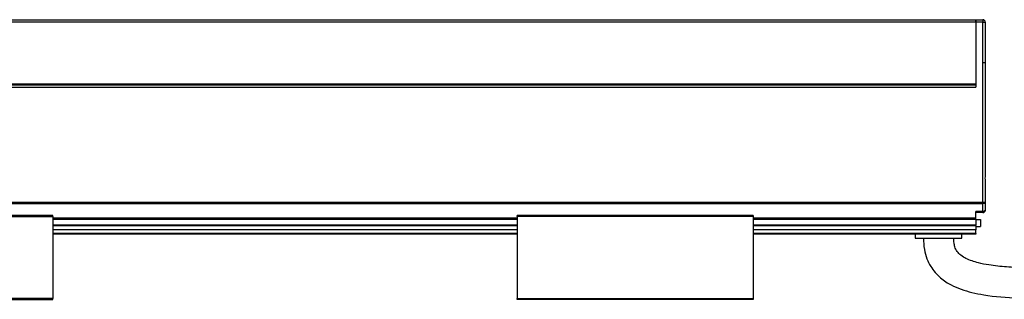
# Model space of a CAD drawing. Header units: millimetres. Extents: x -1015 to 2925, y 357 to 841.
# Tile 8 of 15: x 109 to 320, y 570 to 630. Entities that reach past the tile are written whole.
import ezdxf

# ---------------------------------------------------------------- set-up
doc = ezdxf.new("R2010")
doc.units = ezdxf.units.MM

# ---------------------------------------------------------------- blocks, each defined once
blk = doc.blocks.new('Drawing View2')
at = {"color": 7, "linetype": 'Continuous', "lineweight": 25}
for p, q in [((-4.74, 46.89), (291.24, 46.89)), ((291.24, 46.89), (291.24, 46.39)), ((291.25, 46.89), (292.75, 46.89)), ((291.25, 46.39), (291.25, 46.89)), ((292.75, 46.89), (292.75, 46.39)), ((291.24, 46.39), (-4.74, 46.39)), ((291.24, 46.39), (291.24, 33.15)), ((292.75, 46.39), (291.25, 46.39)), ((291.25, 46.39), (291.25, 32.4)), ((292.75, 37.74), (292.75, 46.39)), ((292.75, 46.39), (293.25, 46.39)), ((293.25, 46.39), (293.25, 37.74)), ((292.75, 37.74), (293.25, 37.74)), ((292.75, 7.69), (292.75, 37.74)), ((293.25, 37.74), (293.25, 14.01)), ((-4.75, 32.4), (291.25, 32.4)), ((-4.74, 33.15), (291.24, 33.15)), ((-4.74, 32.9), (291.24, 32.9)), ((291.24, 32.9), (291.24, 33.15)), ((291.24, 32.9), (291.25, 32.9)), ((293.25, 11.79), (293.25, 7.69)), ((292.75, 7.69), (-6.25, 7.69)), ((292.75, 7.42), (-6.25, 7.42)), ((293.25, 7.69), (292.75, 7.69)), ((292.75, 7.42), (292.75, 7.69)), ((292.75, 5.74), (292.75, 7.42)), ((293.25, 7.69), (293.25, 6)), ((93.5, 4.9), (43, 4.9)), ((43, 4.7), (93.5, 4.7)), ((93.5, 4.7), (93.5, -12.9)), ((193, 4.32), (93.5, 4.32)), ((243.5, 4.9), (193, 4.9)), ((243.5, 4.7), (193, 4.7)), ((193, 4.7), (193, -12.9)), ((243.5, 4.7), (243.5, -12.9)), ((291.25, 4.32), (243.5, 4.32)), ((292.75, 5.74), (291.25, 5.74)), ((291.25, 4.32), (291.25, 5.74)), ((292.75, 5.5), (291.25, 5.5)), ((291.25, 4.06), (291.25, 4.32)), ((292.75, 5.5), (292.75, 5.74)), ((193, 4.06), (93.5, 4.06)), ((193, 2.8), (93.5, 2.8)), ((193, 2.7), (93.5, 2.7)), ((291.25, 4.06), (243.5, 4.06)), ((291.25, 2.8), (243.5, 2.8)), ((291.25, 2.7), (243.5, 2.7)), ((291.25, 4.06), (291.25, 2.8)), ((291.25, 4), (292.25, 4)), ((291.25, 2.7), (291.25, 2.8)), ((291.25, 2.7), (291.25, 1.82)), ((291.25, 2.5), (292.25, 2.5)), ((292.25, 4), (292.25, 2.5)), ((193, 1.82), (93.5, 1.82)), ((193, 1.03), (93.5, 1.03)), ((193, 0.9), (93.5, 0.9)), ((291.25, 1.82), (243.5, 1.82)), ((291.25, 1.03), (243.5, 1.03)), ((291.25, 0.9), (243.5, 0.9)), ((278.25, 0.9), (278.25, 0)), ((278.25, 0), (288.25, 0)), ((288.25, 0), (288.25, 0.9)), ((291.25, 1.03), (291.25, 1.82)), ((291.25, 1.03), (291.25, 0.9)), ((93.5, -12.9), (43, -12.9)), ((43, -13.1), (93.5, -13.1)), ((193, -12.9), (243.5, -12.9)), ((243.5, -13.1), (193, -13.1))]:
    blk.add_line(p, q, dxfattribs=at)
at = {"color": 7, "linetype": 'Continuous', "lineweight": 25, "flags": 128}
for points in [[(293.25, 7.69), (293.24, 7.63), (293.21, 7.59), (293.17, 7.54), (293.1, 7.5), (293.03, 7.47), (292.94, 7.44), (292.85, 7.43), (292.75, 7.42)], [(293.25, 6), (293.24, 5.95), (293.21, 5.9), (293.17, 5.85), (293.1, 5.82), (293.03, 5.78), (292.94, 5.76), (292.85, 5.74), (292.75, 5.74)]]:
    blk.add_lwpolyline(points, dxfattribs=at)
at = {"color": 7, "linetype": 'Continuous', "lineweight": 25}
for centre, start, end in [((292.75, 46.39), 0, 90), ((292.75, 6), 270, 0)]:
    blk.add_arc(centre, 0.5, start, end, dxfattribs=at)
for points, knots in [([(293.25, 14.01), (293.25, 13.93), (293.24, 13.84), (293.23, 13.66), (293.22, 13.56), (293.2, 13.28), (293.19, 13.09), (293.19, 12.71), (293.2, 12.52), (293.22, 12.24), (293.23, 12.14), (293.24, 11.96), (293.25, 11.87), (293.25, 11.79)], [0, 0, 0, 0, 0.125, 0.125, 0.25, 0.25, 0.5, 0.5, 0.75, 0.75, 0.875, 0.875, 1, 1, 1, 1]), ([(93.5, 4.7), (93.5, 4.72), (93.5, 4.77), (93.5, 4.83), (93.5, 4.87), (93.5, 4.9), (93.5, 4.9), (93.5, 4.9)], [0, 0, 0, 0, 0.213617, 0.427234, 0.64085, 0.854467, 1, 1, 1, 1]), ([(193, 4.7), (193, 4.72), (193, 4.77), (193, 4.83), (193, 4.87), (193, 4.9), (193, 4.9), (193, 4.9)], [0, 0, 0, 0, 0.213617, 0.427234, 0.64085, 0.854467, 1, 1, 1, 1]), ([(243.5, 4.9), (243.5, 4.9), (243.5, 4.9), (243.5, 4.87), (243.5, 4.83), (243.5, 4.77), (243.5, 4.72), (243.5, 4.7)], [0, 0, 0, 0, 0.145533, 0.35915, 0.572766, 0.786383, 1, 1, 1, 1]), ([(280, 0), (280.04, -0.8), (280.1, -2.29), (280.67, -4.33), (281.48, -5.98), (282.48, -7.37), (283.6, -8.47), (284.79, -9.35), (286.24, -10.2), (288.08, -10.99), (290.42, -11.67), (294.46, -12.46), (300.29, -12.87), (307.78, -12.86), (315.35, -12.57), (322.92, -12.15), (330.48, -11.66), (338.03, -11.15), (344.72, -10.69), (350.5, -10.31), (355.37, -9.99), (360.19, -9.69), (364.96, -9.4), (369.65, -9.14), (374.35, -8.88), (379.35, -8.63), (384.75, -8.37), (390.72, -8.12), (397.29, -7.87), (404.67, -7.62), (412.94, -7.4), (422.18, -7.21), (432.45, -7.08), (439.66, -7.06), (443.45, -7.05)], [0, 0, 0, 0, 0.014003, 0.026257, 0.036998, 0.046241, 0.056228, 0.064572, 0.072254, 0.085839, 0.099719, 0.115056, 0.158334, 0.202328, 0.247049, 0.291653, 0.335805, 0.380518, 0.425061, 0.453846, 0.482522, 0.510972, 0.539067, 0.56668, 0.593689, 0.621927, 0.654883, 0.688856, 0.727297, 0.770552, 0.819006, 0.873081, 0.933243, 1, 1, 1, 1]), ([(443.45, -0.55), (439.94, -0.56), (433.24, -0.57), (423.65, -0.69), (414.95, -0.85), (407.08, -1.05), (399.37, -1.29), (391.91, -1.56), (384.8, -1.86), (378.15, -2.18), (371.6, -2.52), (364.74, -2.9), (357.81, -3.32), (347.7, -3.97), (334.48, -4.88), (320.87, -5.8), (309.99, -6.3), (303.2, -6.4), (297.89, -6.19), (294.51, -5.85), (291.59, -5.28), (289.55, -4.62), (288.05, -3.73), (287.18, -2.89), (286.74, -1.94), (286.53, -0.95), (286.51, -0.34), (286.5, 0)], [0, 0, 0, 0, 0.065725, 0.125487, 0.179707, 0.228773, 0.273042, 0.324303, 0.36856, 0.4064, 0.449091, 0.491516, 0.535049, 0.57926, 0.681277, 0.783267, 0.834896, 0.885275, 0.910567, 0.934449, 0.948698, 0.966315, 0.974316, 0.981247, 0.988615, 0.993571, 1, 1, 1, 1])]:
    blk.add_open_spline(points, degree=3, knots=knots, dxfattribs=at)
for points in [[(93.5, -13.1), (93.5, -13.1), (93.5, -13.09), (93.5, -13.04), (93.5, -12.98), (93.5, -12.93), (93.5, -12.9)], [(193, -13.1), (193, -13.1), (193, -13.09), (193, -13.04), (193, -12.98), (193, -12.93), (193, -12.9)], [(243.5, -12.9), (243.5, -12.93), (243.5, -12.98), (243.5, -13.04), (243.5, -13.09), (243.5, -13.1), (243.5, -13.1)]]:
    blk.add_open_spline(points, degree=3, dxfattribs=at)

msp = doc.modelspace()

# ---------------------------------------------------------------- block references
at = {"color": 7, "linetype": 'Continuous', "lineweight": 25}
msp.add_blockref('Drawing View2', (22.71, 582.94), dxfattribs=at)

doc.saveas('drawing.dxf')
